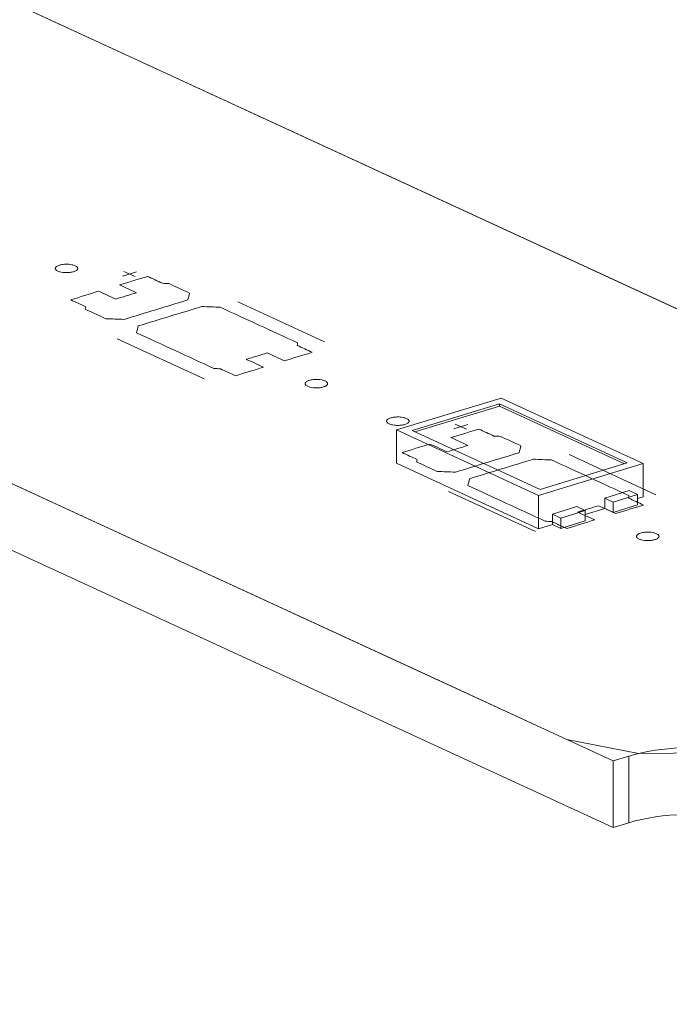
# Model space of a CAD drawing. Header units: inches. Extents: x -30 to 641, y 180 to 601.
# Tile 126 of 234: x 334 to 349, y 236 to 258. Entities that reach past the tile are written whole.
import ezdxf

# ---------------------------------------------------------------- set-up
doc = ezdxf.new("R2010")
doc.units = ezdxf.units.IN
doc.header["$MEASUREMENT"] = 0
doc.layers.add('1', color=7, linetype='Continuous')

# ---------------------------------------------------------------- blocks, each defined once
blk = doc.blocks.new('block 2882')
at = {"layer": '1', "color": 155, "lineweight": 18, "true_color": 0x4c7299}
blk.add_lwpolyline([(347.549, 241.629), (271.66, 276.636)], dxfattribs=at)
blk = doc.blocks.new('block 2908')
at = {"layer": '1', "color": 155, "lineweight": 18, "true_color": 0x4c7299}
blk.add_lwpolyline([(285.62, 280.902), (354.351, 249.196)], dxfattribs=at)
blk = doc.blocks.new('block 2916')
at = {"layer": '1', "color": 155, "lineweight": 18, "true_color": 0x4c7299}
blk.add_lwpolyline([(347.897, 241.736), (347.549, 241.629)], dxfattribs=at)
blk = doc.blocks.new('block 3026')
at = {"layer": '1', "color": 155, "lineweight": 18, "true_color": 0x4c7299}
blk.add_lwpolyline([(348.211, 248.243), (345.055, 249.699)], dxfattribs=at)
blk = doc.blocks.new('block 3028')
at = {"layer": '1', "color": 155, "lineweight": 18, "true_color": 0x4c7299}
blk.add_lwpolyline([(342.728, 248.988), (345.884, 247.532)], dxfattribs=at)
blk = doc.blocks.new('block 3029')
at = {"layer": '1', "color": 155, "lineweight": 18, "true_color": 0x4c7299}
blk.add_lwpolyline([(347.859, 248.257), (345.92, 247.664)], dxfattribs=at)
blk = doc.blocks.new('block 3030')
at = {"layer": '1', "color": 155, "lineweight": 18, "true_color": 0x4c7299}
blk.add_lwpolyline([(345.018, 249.567), (347.859, 248.257)], dxfattribs=at)
blk = doc.blocks.new('block 3031')
at = {"layer": '1', "color": 155, "lineweight": 18, "true_color": 0x4c7299}
blk.add_lwpolyline([(345.055, 249.699), (342.728, 248.988)], dxfattribs=at)
blk = doc.blocks.new('block 3033')
at = {"layer": '1', "color": 155, "lineweight": 18, "true_color": 0x4c7299}
blk.add_lwpolyline([(343.079, 248.975), (345.018, 249.567)], dxfattribs=at)
blk = doc.blocks.new('block 3034')
at = {"layer": '1', "color": 155, "lineweight": 18, "true_color": 0x4c7299}
blk.add_lwpolyline([(346.737, 247.283), (346.926, 247.196)], dxfattribs=at)
blk = doc.blocks.new('block 3035')
at = {"layer": '1', "color": 155, "lineweight": 18, "true_color": 0x4c7299}
blk.add_lwpolyline([(347.547, 247.385), (348.09, 247.551)], dxfattribs=at)
blk = doc.blocks.new('block 3036')
at = {"layer": '1', "color": 155, "lineweight": 18, "true_color": 0x4c7299}
blk.add_lwpolyline([(345.884, 247.532), (348.211, 248.243)], dxfattribs=at)
blk = doc.blocks.new('block 3037')
at = {"layer": '1', "color": 155, "lineweight": 18, "true_color": 0x4c7299}
blk.add_lwpolyline([(346.926, 247.196), (346.383, 247.03)], dxfattribs=at)
blk = doc.blocks.new('block 3038')
at = {"layer": '1', "color": 155, "lineweight": 18, "true_color": 0x4c7299}
blk.add_lwpolyline([(348.09, 247.551), (347.9, 247.639)], dxfattribs=at)
blk = doc.blocks.new('block 3039')
at = {"layer": '1', "color": 155, "lineweight": 18, "true_color": 0x4c7299}
blk.add_lwpolyline([(345.92, 247.664), (343.079, 248.975)], dxfattribs=at)
blk = doc.blocks.new('block 3040')
at = {"layer": '1', "color": 155, "lineweight": 18, "true_color": 0x4c7299}
blk.add_lwpolyline([(346.383, 247.03), (346.194, 247.117)], dxfattribs=at)
blk = doc.blocks.new('block 3042')
at = {"layer": '1', "color": 155, "lineweight": 18, "true_color": 0x4c7299}
blk.add_lwpolyline([(347.357, 247.473), (347.547, 247.385)], dxfattribs=at)
blk = doc.blocks.new('block 3813')
at = {"layer": '1', "color": 155, "lineweight": 13, "true_color": 0x4c7299}
blk.add_lwpolyline([(347.897, 240.253), (347.897, 241.736)], dxfattribs=at)
blk = doc.blocks.new('block 3814')
at = {"layer": '1', "color": 155, "lineweight": 18, "true_color": 0x4c7299}
blk.add_lwpolyline([(347.549, 240.146), (347.549, 241.629)], dxfattribs=at)
blk = doc.blocks.new('block 3842')
at = {"layer": '1', "color": 155, "lineweight": 18, "true_color": 0x4c7299}
blk.add_lwpolyline([(347.897, 240.253), (347.549, 240.146)], dxfattribs=at)
blk = doc.blocks.new('block 3845')
at = {"layer": '1', "color": 155, "lineweight": 18, "true_color": 0x4c7299}
blk.add_lwpolyline([(347.549, 240.146), (271.66, 275.153)], dxfattribs=at)
blk = doc.blocks.new('block 4009')
at = {"layer": '1', "color": 155, "lineweight": 18, "true_color": 0x4c7299}
blk.add_lwpolyline([(345.884, 247.532), (345.884, 246.791)], dxfattribs=at)
blk = doc.blocks.new('block 4010')
at = {"layer": '1', "color": 155, "lineweight": 18, "true_color": 0x4c7299}
blk.add_lwpolyline([(348.211, 248.243), (348.211, 247.502)], dxfattribs=at)
blk = doc.blocks.new('block 4011')
at = {"layer": '1', "color": 155, "lineweight": 18, "true_color": 0x4c7299}
blk.add_lwpolyline([(342.728, 248.988), (342.728, 248.247)], dxfattribs=at)
blk = doc.blocks.new('block 4012')
at = {"layer": '1', "color": 155, "lineweight": 18, "true_color": 0x4c7299}
blk.add_lwpolyline([(345.018, 249.521), (345.018, 249.567)], dxfattribs=at)
blk = doc.blocks.new('block 4013')
at = {"layer": '1', "color": 155, "lineweight": 18, "true_color": 0x4c7299}
blk.add_lwpolyline([(343.14, 248.947), (345.018, 249.521)], dxfattribs=at)
blk = doc.blocks.new('block 4014')
at = {"layer": '1', "color": 155, "lineweight": 18, "true_color": 0x4c7299}
blk.add_lwpolyline([(345.018, 249.521), (347.798, 248.238)], dxfattribs=at)
blk = doc.blocks.new('block 4015')
at = {"layer": '1', "color": 155, "lineweight": 18, "true_color": 0x4c7299}
blk.add_lwpolyline([(346.194, 247.117), (346.194, 246.886)], dxfattribs=at)
blk = doc.blocks.new('block 4016')
at = {"layer": '1', "color": 155, "lineweight": 18, "true_color": 0x4c7299}
blk.add_lwpolyline([(347.357, 247.473), (347.357, 247.241)], dxfattribs=at)
blk = doc.blocks.new('block 4017')
at = {"layer": '1', "color": 155, "lineweight": 18, "true_color": 0x4c7299}
blk.add_lwpolyline([(347.547, 247.385), (347.547, 247.154)], dxfattribs=at)
blk = doc.blocks.new('block 4018')
at = {"layer": '1', "color": 155, "lineweight": 18, "true_color": 0x4c7299}
blk.add_lwpolyline([(348.09, 247.551), (348.09, 247.32)], dxfattribs=at)
blk = doc.blocks.new('block 4019')
at = {"layer": '1', "color": 155, "lineweight": 18, "true_color": 0x4c7299}
blk.add_lwpolyline([(347.9, 247.639), (347.357, 247.473)], dxfattribs=at)
blk = doc.blocks.new('block 4020')
at = {"layer": '1', "color": 155, "lineweight": 18, "true_color": 0x4c7299}
blk.add_lwpolyline([(346.194, 247.117), (346.737, 247.283)], dxfattribs=at)
blk = doc.blocks.new('block 4021')
at = {"layer": '1', "color": 155, "lineweight": 18, "true_color": 0x4c7299}
blk.add_lwpolyline([(346.926, 247.196), (346.926, 246.964)], dxfattribs=at)
blk = doc.blocks.new('block 4022')
at = {"layer": '1', "color": 155, "lineweight": 18, "true_color": 0x4c7299}
blk.add_lwpolyline([(346.383, 247.03), (346.383, 246.798)], dxfattribs=at)
blk = doc.blocks.new('block 4023')
at = {"layer": '1', "color": 155, "lineweight": 18, "true_color": 0x4c7299}
blk.add_lwpolyline([(346.926, 246.964), (346.383, 246.798)], dxfattribs=at)
blk = doc.blocks.new('block 4024')
at = {"layer": '1', "color": 155, "lineweight": 18, "true_color": 0x4c7299}
blk.add_lwpolyline([(347.547, 247.154), (348.09, 247.32)], dxfattribs=at)
blk = doc.blocks.new('block 4025')
at = {"layer": '1', "color": 155, "lineweight": 18, "true_color": 0x4c7299}
blk.add_lwpolyline([(347.357, 247.241), (347.547, 247.154)], dxfattribs=at)
blk = doc.blocks.new('block 4026')
at = {"layer": '1', "color": 155, "lineweight": 18, "true_color": 0x4c7299}
blk.add_lwpolyline([(346.383, 246.798), (346.194, 246.886)], dxfattribs=at)
blk = doc.blocks.new('block 4027')
at = {"layer": '1', "color": 155, "lineweight": 18, "true_color": 0x4c7299}
blk.add_lwpolyline([(345.884, 246.791), (346.194, 246.886)], dxfattribs=at)
blk = doc.blocks.new('block 4028')
at = {"layer": '1', "color": 155, "lineweight": 18, "true_color": 0x4c7299}
blk.add_lwpolyline([(348.09, 247.465), (348.211, 247.502)], dxfattribs=at)
blk = doc.blocks.new('block 4029')
at = {"layer": '1', "color": 155, "lineweight": 18, "true_color": 0x4c7299}
blk.add_lwpolyline([(346.926, 247.109), (347.357, 247.241)], dxfattribs=at)
blk = doc.blocks.new('block 4030')
at = {"layer": '1', "color": 155, "lineweight": 18, "true_color": 0x4c7299}
blk.add_lwpolyline([(342.728, 248.247), (345.884, 246.791)], dxfattribs=at)
blk = doc.blocks.new('block 4696')
at = {"layer": '1', "color": 18, "lineweight": 13, "true_color": 0x4c0000}
blk.add_lwpolyline([(347.549, 241.629), (271.66, 276.636)], dxfattribs=at)
blk = doc.blocks.new('block 4701')
at = {"layer": '1', "color": 18, "lineweight": 13, "true_color": 0x4c0000}
blk.add_lwpolyline([(347.549, 241.629), (347.897, 241.736)], dxfattribs=at)
blk = doc.blocks.new('block 4709')
at = {"layer": '1', "color": 18, "lineweight": 13, "true_color": 0x4c0000}
blk.add_lwpolyline([(345.819, 246.731), (343.887, 247.622)], dxfattribs=at)
blk = doc.blocks.new('block 4720')
at = {"layer": '1', "color": 252, "lineweight": 13, "true_color": 0x848484}
blk.add_lwpolyline([(338.454, 250.128), (336.523, 251.019)], dxfattribs=at)
blk = doc.blocks.new('block 4729')
at = {"layer": '1', "color": 18, "lineweight": 13, "true_color": 0x4c0000}
blk.add_lwpolyline([(347.549, 241.629), (271.66, 276.636)], dxfattribs=at)
blk = doc.blocks.new('block 4731')
at = {"layer": '1', "color": 18, "lineweight": 13, "true_color": 0x4c0000}
blk.add_lwpolyline([(347.549, 241.629), (347.897, 241.736)], dxfattribs=at)
blk = doc.blocks.new('block 4770')
at = {"layer": '1', "color": 18, "lineweight": 13, "true_color": 0x4c0000}
blk.add_lwpolyline([(285.62, 280.902), (354.351, 249.196)], dxfattribs=at)
blk = doc.blocks.new('block 4788')
at = {"layer": '1', "color": 18, "lineweight": 13, "true_color": 0x4c0000}
blk.add_lwpolyline([(348.497, 247.549), (346.565, 248.44)], dxfattribs=at)
blk = doc.blocks.new('block 4789')
at = {"layer": '1', "color": 18, "lineweight": 13, "true_color": 0x4c0000}
blk.add_lwpolyline([(344.037, 249.119), (344.289, 249.003)], dxfattribs=at)
blk = doc.blocks.new('block 4790')
at = {"layer": '1', "color": 18, "lineweight": 13, "true_color": 0x4c0000}
blk.add_lwpolyline([(344.008, 249.014), (344.318, 249.109)], dxfattribs=at)
blk = doc.blocks.new('block 4821')
at = {"layer": '1', "color": 252, "lineweight": 13, "true_color": 0x848484}
blk.add_lwpolyline([(341.133, 250.946), (339.201, 251.837)], dxfattribs=at)
blk = doc.blocks.new('block 4822')
at = {"layer": '1', "color": 252, "lineweight": 13, "true_color": 0x848484}
blk.add_lwpolyline([(336.673, 252.516), (336.925, 252.4)], dxfattribs=at)
blk = doc.blocks.new('block 4823')
at = {"layer": '1', "color": 252, "lineweight": 13, "true_color": 0x848484}
blk.add_lwpolyline([(336.644, 252.411), (336.954, 252.506)], dxfattribs=at)
blk = doc.blocks.new('block 4847')
at = {"layer": '1', "color": 18, "lineweight": 13, "true_color": 0x4c0000}
blk.add_lwpolyline([(285.62, 280.902), (354.351, 249.196)], dxfattribs=at)
blk = doc.blocks.new('block 4985')
at = {"layer": '1', "color": 18, "lineweight": 13, "true_color": 0x4c0000}
blk.add_lwpolyline([(345.819, 246.731), (343.887, 247.622)], dxfattribs=at)
blk = doc.blocks.new('block 4995')
at = {"layer": '1', "color": 18, "lineweight": 13, "true_color": 0x4c0000}
blk.add_lwpolyline([(344.008, 249.014), (344.318, 249.109)], dxfattribs=at)
blk = doc.blocks.new('block 5000')
at = {"layer": '1', "color": 18, "lineweight": 13, "true_color": 0x4c0000}
blk.add_lwpolyline([(344.037, 249.119), (344.289, 249.003)], dxfattribs=at)
blk = doc.blocks.new('block 5010')
at = {"layer": '1', "color": 18, "lineweight": 13, "true_color": 0x4c0000}
blk.add_lwpolyline([(348.497, 247.549), (346.565, 248.44)], dxfattribs=at)
blk = doc.blocks.new('block 5047')
at = {"layer": '1', "color": 252, "lineweight": 13, "true_color": 0x848484}
blk.add_lwpolyline([(338.454, 250.128), (336.523, 251.019)], dxfattribs=at)
blk = doc.blocks.new('block 5048')
at = {"layer": '1', "color": 252, "lineweight": 13, "true_color": 0x848484}
blk.add_lwpolyline([(341.133, 250.946), (339.201, 251.837)], dxfattribs=at)
blk = doc.blocks.new('block 5049')
at = {"layer": '1', "color": 252, "lineweight": 13, "true_color": 0x848484}
blk.add_lwpolyline([(336.644, 252.411), (336.954, 252.506)], dxfattribs=at)
blk = doc.blocks.new('block 5050')
at = {"layer": '1', "color": 252, "lineweight": 13, "true_color": 0x848484}
blk.add_lwpolyline([(336.673, 252.516), (336.925, 252.4)], dxfattribs=at)
blk = doc.blocks.new('block 5372')
at = {"layer": '1', "color": 18, "lineweight": 13, "true_color": 0x4c0000}
blk.add_open_spline([(350.738, 240.426), (351.702, 240.72), (351.847, 241.252), (351.063, 241.614), (350.278, 241.976), (348.861, 242.03), (347.897, 241.736)], degree=3, knots=[0, 0, 0, 0, 1, 1, 1, 2, 2, 2, 2], dxfattribs=at)
blk = doc.blocks.new('block 5374')
at = {"layer": '1', "color": 155, "lineweight": 18, "true_color": 0x4c7299}
blk.add_open_spline([(350.738, 240.426), (351.702, 240.72), (351.847, 241.252), (351.063, 241.614), (350.278, 241.976), (348.861, 242.03), (347.897, 241.736)], degree=3, knots=[0, 0, 0, 0, 1, 1, 1, 2, 2, 2, 2], dxfattribs=at)
blk = doc.blocks.new('block 5576')
at = {"layer": '1', "color": 155, "lineweight": 18, "true_color": 0x4c7299}
blk.add_open_spline([(350.431, 240.332), (349.624, 240.504), (348.618, 240.473), (347.897, 240.253)], degree=3, dxfattribs=at)
blk = doc.blocks.new('block 5619')
at = {"layer": '1', "color": 18, "lineweight": 13, "true_color": 0x4c0000}
blk.add_open_spline([(350.738, 240.426), (351.702, 240.72), (351.847, 241.252), (351.063, 241.614), (350.278, 241.976), (348.861, 242.03), (347.897, 241.736)], degree=3, knots=[0, 0, 0, 0, 1, 1, 1, 2, 2, 2, 2], dxfattribs=at)
blk = doc.blocks.new('block 8458')
at = {"layer": '1', "color": 18, "lineweight": 13, "true_color": 0x4c0000}
for points in [[(290.235, 278.772), (313.846, 267.881), (337.456, 256.99), (349.262, 251.544), (352.213, 250.183), (353.689, 249.502), (354.259, 249.168), (353.448, 248.84), (353.549, 247.966), (355.659, 247.594), (357.601, 247.697)], [(359.288, 236.214), (353.385, 238.937), (350.434, 240.299), (351.566, 241.05), (350.435, 241.814), (348.108, 241.793), (346.518, 242.105), (343.567, 243.466), (337.664, 246.189), (314.054, 257.08), (290.443, 267.972)]]:
    blk.add_lwpolyline(points, dxfattribs=at)
blk = doc.blocks.new('block 8561')
at = {"layer": '1', "color": 18, "lineweight": 13, "true_color": 0x4c0000}
blk.add_lwpolyline([(342.602, 249.257), (342.621, 249.262), (342.642, 249.267), (342.664, 249.271), (342.688, 249.274), (342.712, 249.276), (342.737, 249.278), (342.787, 249.278), (342.811, 249.276), (342.834, 249.274), (342.878, 249.267), (342.899, 249.262), (342.919, 249.257), (342.937, 249.251), (342.954, 249.244), (342.969, 249.236), (342.981, 249.228), (342.992, 249.219), (343, 249.211), (343.005, 249.202), (343.009, 249.193), (343.01, 249.184), (343.009, 249.175), (343.005, 249.166), (342.999, 249.157), (342.99, 249.148), (342.98, 249.139), (342.967, 249.131), (342.952, 249.124), (342.935, 249.117), (342.918, 249.111), (342.899, 249.106), (342.878, 249.102), (342.856, 249.098), (342.832, 249.094), (342.808, 249.092), (342.783, 249.091), (342.733, 249.091), (342.709, 249.092), (342.686, 249.095), (342.642, 249.101), (342.621, 249.106), (342.601, 249.112), (342.583, 249.118), (342.566, 249.125), (342.551, 249.133), (342.538, 249.141), (342.528, 249.149), (342.52, 249.158), (342.514, 249.166), (342.511, 249.175), (342.51, 249.184), (342.511, 249.193), (342.515, 249.203), (342.521, 249.212), (342.529, 249.221), (342.54, 249.229), (342.553, 249.237), (342.568, 249.244), (342.584, 249.251), (342.602, 249.257)], dxfattribs=at)
blk = doc.blocks.new('block 8562')
at = {"layer": '1', "color": 18, "lineweight": 13, "true_color": 0x4c0000}
blk.add_lwpolyline([(348.157, 246.695), (348.176, 246.7), (348.197, 246.705), (348.219, 246.709), (348.242, 246.712), (348.267, 246.714), (348.291, 246.715), (348.341, 246.715), (348.365, 246.714), (348.389, 246.712), (348.433, 246.705), (348.453, 246.7), (348.473, 246.694), (348.492, 246.688), (348.509, 246.681), (348.523, 246.674), (348.536, 246.666), (348.546, 246.657), (348.555, 246.648), (348.56, 246.64), (348.564, 246.631), (348.565, 246.622), (348.564, 246.613), (348.56, 246.604), (348.554, 246.594), (348.545, 246.586), (348.534, 246.577), (348.521, 246.569), (348.507, 246.562), (348.49, 246.555), (348.472, 246.549), (348.453, 246.544), (348.433, 246.539), (348.41, 246.535), (348.387, 246.532), (348.363, 246.53), (348.338, 246.528), (348.288, 246.529), (348.264, 246.53), (348.24, 246.532), (348.197, 246.539), (348.176, 246.544), (348.156, 246.549), (348.137, 246.556), (348.121, 246.563), (348.106, 246.57), (348.093, 246.578), (348.083, 246.587), (348.075, 246.595), (348.069, 246.604), (348.066, 246.613), (348.065, 246.622), (348.066, 246.631), (348.069, 246.64), (348.075, 246.649), (348.084, 246.658), (348.095, 246.667), (348.108, 246.675), (348.123, 246.682), (348.139, 246.689), (348.157, 246.695)], dxfattribs=at)
blk = doc.blocks.new('block 8563')
at = {"layer": '1', "color": 18, "lineweight": 13, "true_color": 0x4c0000}
blk.add_open_spline([(347.6, 247.13), (347.807, 247.193), (348.014, 247.256), (348.221, 247.319), (348.109, 247.371), (347.998, 247.422), (347.886, 247.474), (347.89, 247.492), (347.893, 247.51), (347.896, 247.529), (347.323, 247.793), (346.75, 248.057), (346.177, 248.322), (346.042, 248.327), (345.907, 248.332), (345.771, 248.338), (345.3, 248.194), (344.828, 248.049), (344.356, 247.905), (344.343, 247.854), (344.329, 247.804), (344.316, 247.753), (344.889, 247.488), (345.462, 247.224), (346.035, 246.96), (346.083, 246.957), (346.132, 246.955), (346.18, 246.952), (346.291, 246.901), (346.403, 246.849), (346.515, 246.798), (346.721, 246.861), (346.928, 246.924), (347.135, 246.988), (347.009, 247.046), (346.883, 247.104), (346.756, 247.162), (346.911, 247.21), (347.067, 247.257), (347.222, 247.304), (347.348, 247.246), (347.474, 247.188), (347.6, 247.13)], degree=3, knots=[0, 0, 0, 0, 1, 1, 1, 2, 2, 2, 3, 3, 3, 4, 4, 4, 5, 5, 5, 6, 6, 6, 7, 7, 7, 8, 8, 8, 9, 9, 9, 10, 10, 10, 11, 11, 11, 12, 12, 12, 13, 13, 13, 14, 14, 14, 14], dxfattribs=at)
blk = doc.blocks.new('block 8564')
at = {"layer": '1', "color": 18, "lineweight": 13, "true_color": 0x4c0000}
blk.add_open_spline([(347.6, 247.13), (347.807, 247.193), (348.014, 247.256), (348.221, 247.319), (348.109, 247.371), (347.998, 247.422), (347.886, 247.474), (347.89, 247.492), (347.893, 247.51), (347.896, 247.529), (347.323, 247.793), (346.75, 248.057), (346.177, 248.322), (346.042, 248.327), (345.907, 248.332), (345.771, 248.338), (345.3, 248.194), (344.828, 248.049), (344.356, 247.905), (344.343, 247.854), (344.329, 247.804), (344.316, 247.753), (344.889, 247.488), (345.462, 247.224), (346.035, 246.96), (346.083, 246.957), (346.132, 246.955), (346.18, 246.952), (346.291, 246.901), (346.403, 246.849), (346.515, 246.798), (346.721, 246.861), (346.928, 246.924), (347.135, 246.988), (347.009, 247.046), (346.883, 247.104), (346.756, 247.162), (346.911, 247.21), (347.067, 247.257), (347.222, 247.304), (347.348, 247.246), (347.474, 247.188), (347.6, 247.13)], degree=3, knots=[0, 0, 0, 0, 1, 1, 1, 2, 2, 2, 3, 3, 3, 4, 4, 4, 5, 5, 5, 6, 6, 6, 7, 7, 7, 8, 8, 8, 9, 9, 9, 10, 10, 10, 11, 11, 11, 12, 12, 12, 13, 13, 13, 14, 14, 14, 14], dxfattribs=at)
blk = doc.blocks.new('block 8565')
at = {"layer": '1', "color": 18, "lineweight": 13, "true_color": 0x4c0000}
blk.add_open_spline([(345.496, 248.636), (345.483, 248.585), (345.469, 248.534), (345.456, 248.483), (344.984, 248.339), (344.512, 248.195), (344.041, 248.051), (343.905, 248.056), (343.77, 248.062), (343.635, 248.067), (343.483, 248.137), (343.33, 248.207), (343.178, 248.278), (343.182, 248.296), (343.185, 248.314), (343.188, 248.332), (343.077, 248.384), (342.965, 248.435), (342.854, 248.487), (343.06, 248.55), (343.267, 248.613), (343.474, 248.676), (343.6, 248.618), (343.727, 248.56), (343.853, 248.502), (344.008, 248.549), (344.163, 248.597), (344.318, 248.644), (344.192, 248.702), (344.066, 248.76), (343.939, 248.819), (344.146, 248.882), (344.353, 248.945), (344.56, 249.008), (344.671, 248.957), (344.783, 248.905), (344.895, 248.854), (344.943, 248.851), (344.991, 248.849), (345.04, 248.846), (345.192, 248.776), (345.344, 248.706), (345.496, 248.636)], degree=3, knots=[0, 0, 0, 0, 1, 1, 1, 2, 2, 2, 3, 3, 3, 4, 4, 4, 5, 5, 5, 6, 6, 6, 7, 7, 7, 8, 8, 8, 9, 9, 9, 10, 10, 10, 11, 11, 11, 12, 12, 12, 13, 13, 13, 14, 14, 14, 14], dxfattribs=at)
blk = doc.blocks.new('block 8566')
at = {"layer": '1', "color": 18, "lineweight": 13, "true_color": 0x4c0000}
blk.add_open_spline([(345.496, 248.636), (345.483, 248.585), (345.469, 248.534), (345.456, 248.483), (344.984, 248.339), (344.512, 248.195), (344.041, 248.051), (343.905, 248.056), (343.77, 248.062), (343.635, 248.067), (343.483, 248.137), (343.33, 248.207), (343.178, 248.278), (343.182, 248.296), (343.185, 248.314), (343.188, 248.332), (343.077, 248.384), (342.965, 248.435), (342.854, 248.487), (343.06, 248.55), (343.267, 248.613), (343.474, 248.676), (343.6, 248.618), (343.727, 248.56), (343.853, 248.502), (344.008, 248.549), (344.163, 248.597), (344.318, 248.644), (344.192, 248.702), (344.066, 248.76), (343.939, 248.819), (344.146, 248.882), (344.353, 248.945), (344.56, 249.008), (344.671, 248.957), (344.783, 248.905), (344.895, 248.854), (344.943, 248.851), (344.991, 248.849), (345.04, 248.846), (345.192, 248.776), (345.344, 248.706), (345.496, 248.636)], degree=3, knots=[0, 0, 0, 0, 1, 1, 1, 2, 2, 2, 3, 3, 3, 4, 4, 4, 5, 5, 5, 6, 6, 6, 7, 7, 7, 8, 8, 8, 9, 9, 9, 10, 10, 10, 11, 11, 11, 12, 12, 12, 13, 13, 13, 14, 14, 14, 14], dxfattribs=at)
blk = doc.blocks.new('block 8699')
at = {"layer": '1', "color": 252, "lineweight": 13, "true_color": 0x848484}
blk.add_lwpolyline([(335.238, 252.654), (335.257, 252.659), (335.278, 252.664), (335.3, 252.668), (335.323, 252.671), (335.348, 252.674), (335.373, 252.675), (335.422, 252.675), (335.447, 252.673), (335.47, 252.671), (335.514, 252.664), (335.534, 252.659), (335.554, 252.654), (335.573, 252.648), (335.59, 252.641), (335.604, 252.633), (335.617, 252.625), (335.628, 252.617), (335.636, 252.608), (335.641, 252.599), (335.645, 252.59), (335.646, 252.581), (335.645, 252.572), (335.641, 252.563), (335.635, 252.554), (335.626, 252.545), (335.615, 252.537), (335.602, 252.529), (335.588, 252.521), (335.571, 252.514), (335.554, 252.509), (335.534, 252.503), (335.514, 252.499), (335.491, 252.495), (335.468, 252.491), (335.444, 252.489), (335.419, 252.488), (335.369, 252.488), (335.345, 252.489), (335.321, 252.492), (335.278, 252.499), (335.257, 252.503), (335.237, 252.509), (335.218, 252.515), (335.202, 252.522), (335.187, 252.53), (335.174, 252.538), (335.164, 252.546), (335.156, 252.555), (335.15, 252.564), (335.147, 252.572), (335.146, 252.581), (335.147, 252.591), (335.15, 252.6), (335.156, 252.609), (335.165, 252.618), (335.176, 252.626), (335.189, 252.634), (335.204, 252.642), (335.22, 252.648), (335.238, 252.654)], dxfattribs=at)
blk = doc.blocks.new('block 8700')
at = {"layer": '1', "color": 252, "lineweight": 13, "true_color": 0x848484}
blk.add_lwpolyline([(340.792, 250.092), (340.812, 250.097), (340.832, 250.102), (340.855, 250.106), (340.878, 250.109), (340.902, 250.111), (340.927, 250.112), (340.977, 250.112), (341.001, 250.111), (341.025, 250.109), (341.068, 250.102), (341.089, 250.097), (341.109, 250.092), (341.128, 250.085), (341.144, 250.078), (341.159, 250.071), (341.172, 250.063), (341.182, 250.054), (341.19, 250.046), (341.196, 250.037), (341.199, 250.028), (341.2, 250.019), (341.199, 250.01), (341.196, 250.001), (341.19, 249.992), (341.181, 249.983), (341.17, 249.974), (341.157, 249.966), (341.142, 249.959), (341.126, 249.952), (341.108, 249.946), (341.089, 249.941), (341.068, 249.936), (341.046, 249.932), (341.023, 249.929), (340.998, 249.927), (340.973, 249.926), (340.924, 249.926), (340.899, 249.927), (340.876, 249.929), (340.832, 249.936), (340.812, 249.941), (340.792, 249.946), (340.773, 249.953), (340.756, 249.96), (340.742, 249.967), (340.729, 249.975), (340.718, 249.984), (340.71, 249.992), (340.705, 250.001), (340.701, 250.01), (340.7, 250.019), (340.701, 250.028), (340.705, 250.037), (340.711, 250.046), (340.72, 250.055), (340.731, 250.064), (340.744, 250.072), (340.758, 250.079), (340.775, 250.086), (340.792, 250.092)], dxfattribs=at)
blk = doc.blocks.new('block 8701')
at = {"layer": '1', "color": 252, "lineweight": 13, "true_color": 0x848484}
blk.add_open_spline([(340.236, 250.527), (340.443, 250.59), (340.65, 250.653), (340.857, 250.716), (340.745, 250.768), (340.634, 250.819), (340.522, 250.871), (340.525, 250.889), (340.529, 250.907), (340.532, 250.926), (339.959, 251.19), (339.386, 251.454), (338.813, 251.719), (338.678, 251.724), (338.542, 251.729), (338.407, 251.735), (337.935, 251.591), (337.464, 251.447), (336.992, 251.302), (336.979, 251.252), (336.965, 251.201), (336.952, 251.15), (337.525, 250.886), (338.098, 250.621), (338.67, 250.357), (338.719, 250.354), (338.767, 250.352), (338.816, 250.349), (338.927, 250.298), (339.039, 250.247), (339.15, 250.195), (339.357, 250.258), (339.564, 250.321), (339.771, 250.385), (339.645, 250.443), (339.518, 250.501), (339.392, 250.559), (339.547, 250.607), (339.702, 250.654), (339.857, 250.702), (339.984, 250.643), (340.11, 250.585), (340.236, 250.527)], degree=3, knots=[0, 0, 0, 0, 1, 1, 1, 2, 2, 2, 3, 3, 3, 4, 4, 4, 5, 5, 5, 6, 6, 6, 7, 7, 7, 8, 8, 8, 9, 9, 9, 10, 10, 10, 11, 11, 11, 12, 12, 12, 13, 13, 13, 14, 14, 14, 14], dxfattribs=at)
blk = doc.blocks.new('block 8702')
at = {"layer": '1', "color": 252, "lineweight": 13, "true_color": 0x848484}
blk.add_open_spline([(340.236, 250.527), (340.443, 250.59), (340.65, 250.653), (340.857, 250.716), (340.745, 250.768), (340.634, 250.819), (340.522, 250.871), (340.525, 250.889), (340.529, 250.907), (340.532, 250.926), (339.959, 251.19), (339.386, 251.454), (338.813, 251.719), (338.678, 251.724), (338.542, 251.729), (338.407, 251.735), (337.935, 251.591), (337.464, 251.447), (336.992, 251.302), (336.979, 251.252), (336.965, 251.201), (336.952, 251.15), (337.525, 250.886), (338.098, 250.621), (338.67, 250.357), (338.719, 250.354), (338.767, 250.352), (338.816, 250.349), (338.927, 250.298), (339.039, 250.247), (339.15, 250.195), (339.357, 250.258), (339.564, 250.321), (339.771, 250.385), (339.645, 250.443), (339.518, 250.501), (339.392, 250.559), (339.547, 250.607), (339.702, 250.654), (339.857, 250.702), (339.984, 250.643), (340.11, 250.585), (340.236, 250.527)], degree=3, knots=[0, 0, 0, 0, 1, 1, 1, 2, 2, 2, 3, 3, 3, 4, 4, 4, 5, 5, 5, 6, 6, 6, 7, 7, 7, 8, 8, 8, 9, 9, 9, 10, 10, 10, 11, 11, 11, 12, 12, 12, 13, 13, 13, 14, 14, 14, 14], dxfattribs=at)
blk = doc.blocks.new('block 8703')
at = {"layer": '1', "color": 252, "lineweight": 13, "true_color": 0x848484}
blk.add_open_spline([(338.132, 252.033), (338.118, 251.982), (338.105, 251.931), (338.091, 251.88), (337.62, 251.736), (337.148, 251.592), (336.677, 251.448), (336.541, 251.453), (336.406, 251.459), (336.27, 251.464), (336.118, 251.534), (335.966, 251.604), (335.814, 251.675), (335.817, 251.693), (335.821, 251.711), (335.824, 251.73), (335.712, 251.781), (335.601, 251.832), (335.489, 251.884), (335.696, 251.947), (335.903, 252.01), (336.11, 252.074), (336.236, 252.015), (336.362, 251.957), (336.489, 251.899), (336.644, 251.946), (336.799, 251.994), (336.954, 252.041), (336.828, 252.099), (336.701, 252.157), (336.575, 252.216), (336.782, 252.279), (336.989, 252.342), (337.196, 252.405), (337.307, 252.354), (337.419, 252.302), (337.53, 252.251), (337.579, 252.248), (337.627, 252.246), (337.676, 252.243), (337.828, 252.173), (337.98, 252.103), (338.132, 252.033)], degree=3, knots=[0, 0, 0, 0, 1, 1, 1, 2, 2, 2, 3, 3, 3, 4, 4, 4, 5, 5, 5, 6, 6, 6, 7, 7, 7, 8, 8, 8, 9, 9, 9, 10, 10, 10, 11, 11, 11, 12, 12, 12, 13, 13, 13, 14, 14, 14, 14], dxfattribs=at)
blk = doc.blocks.new('block 8704')
at = {"layer": '1', "color": 252, "lineweight": 13, "true_color": 0x848484}
blk.add_open_spline([(338.132, 252.033), (338.118, 251.982), (338.105, 251.931), (338.091, 251.88), (337.62, 251.736), (337.148, 251.592), (336.677, 251.448), (336.541, 251.453), (336.406, 251.459), (336.27, 251.464), (336.118, 251.534), (335.966, 251.604), (335.814, 251.675), (335.817, 251.693), (335.821, 251.711), (335.824, 251.73), (335.712, 251.781), (335.601, 251.832), (335.489, 251.884), (335.696, 251.947), (335.903, 252.01), (336.11, 252.074), (336.236, 252.015), (336.362, 251.957), (336.489, 251.899), (336.644, 251.946), (336.799, 251.994), (336.954, 252.041), (336.828, 252.099), (336.701, 252.157), (336.575, 252.216), (336.782, 252.279), (336.989, 252.342), (337.196, 252.405), (337.307, 252.354), (337.419, 252.302), (337.53, 252.251), (337.579, 252.248), (337.627, 252.246), (337.676, 252.243), (337.828, 252.173), (337.98, 252.103), (338.132, 252.033)], degree=3, knots=[0, 0, 0, 0, 1, 1, 1, 2, 2, 2, 3, 3, 3, 4, 4, 4, 5, 5, 5, 6, 6, 6, 7, 7, 7, 8, 8, 8, 9, 9, 9, 10, 10, 10, 11, 11, 11, 12, 12, 12, 13, 13, 13, 14, 14, 14, 14], dxfattribs=at)
blk = doc.blocks.new('block 9039')
at = {"layer": '1', "color": 18, "lineweight": 13, "true_color": 0x4c0000}
blk.add_lwpolyline([(348.157, 246.695), (348.176, 246.7), (348.197, 246.705), (348.219, 246.709), (348.242, 246.712), (348.267, 246.714), (348.291, 246.715), (348.341, 246.715), (348.365, 246.714), (348.389, 246.712), (348.433, 246.705), (348.453, 246.7), (348.473, 246.694), (348.492, 246.688), (348.509, 246.681), (348.523, 246.674), (348.536, 246.666), (348.546, 246.657), (348.555, 246.648), (348.56, 246.64), (348.564, 246.631), (348.565, 246.622), (348.564, 246.613), (348.56, 246.604), (348.554, 246.594), (348.545, 246.586), (348.534, 246.577), (348.521, 246.569), (348.507, 246.562), (348.49, 246.555), (348.472, 246.549), (348.453, 246.544), (348.433, 246.539), (348.41, 246.535), (348.387, 246.532), (348.363, 246.53), (348.338, 246.528), (348.288, 246.529), (348.264, 246.53), (348.24, 246.532), (348.197, 246.539), (348.176, 246.544), (348.156, 246.549), (348.137, 246.556), (348.121, 246.563), (348.106, 246.57), (348.093, 246.578), (348.083, 246.587), (348.075, 246.595), (348.069, 246.604), (348.066, 246.613), (348.065, 246.622), (348.066, 246.631), (348.069, 246.64), (348.075, 246.649), (348.084, 246.658), (348.095, 246.667), (348.108, 246.675), (348.123, 246.682), (348.139, 246.689), (348.157, 246.695)], dxfattribs=at)
blk = doc.blocks.new('block 9045')
at = {"layer": '1', "color": 18, "lineweight": 13, "true_color": 0x4c0000}
blk.add_open_spline([(345.496, 248.636), (345.483, 248.585), (345.469, 248.534), (345.456, 248.483), (344.984, 248.339), (344.512, 248.195), (344.041, 248.051), (343.905, 248.056), (343.77, 248.062), (343.635, 248.067), (343.483, 248.137), (343.33, 248.207), (343.178, 248.278), (343.182, 248.296), (343.185, 248.314), (343.188, 248.332), (343.077, 248.384), (342.965, 248.435), (342.854, 248.487), (343.06, 248.55), (343.267, 248.613), (343.474, 248.676), (343.6, 248.618), (343.727, 248.56), (343.853, 248.502), (344.008, 248.549), (344.163, 248.597), (344.318, 248.644), (344.192, 248.702), (344.066, 248.76), (343.939, 248.819), (344.146, 248.882), (344.353, 248.945), (344.56, 249.008), (344.671, 248.957), (344.783, 248.905), (344.895, 248.854), (344.943, 248.851), (344.991, 248.849), (345.04, 248.846), (345.192, 248.776), (345.344, 248.706), (345.496, 248.636)], degree=3, knots=[0, 0, 0, 0, 1, 1, 1, 2, 2, 2, 3, 3, 3, 4, 4, 4, 5, 5, 5, 6, 6, 6, 7, 7, 7, 8, 8, 8, 9, 9, 9, 10, 10, 10, 11, 11, 11, 12, 12, 12, 13, 13, 13, 14, 14, 14, 14], dxfattribs=at)
blk = doc.blocks.new('block 9050')
at = {"layer": '1', "color": 18, "lineweight": 13, "true_color": 0x4c0000}
blk.add_lwpolyline([(342.602, 249.257), (342.621, 249.262), (342.642, 249.267), (342.664, 249.271), (342.688, 249.274), (342.712, 249.276), (342.737, 249.278), (342.787, 249.278), (342.811, 249.276), (342.834, 249.274), (342.878, 249.267), (342.899, 249.262), (342.919, 249.257), (342.937, 249.251), (342.954, 249.244), (342.969, 249.236), (342.981, 249.228), (342.992, 249.219), (343, 249.211), (343.005, 249.202), (343.009, 249.193), (343.01, 249.184), (343.009, 249.175), (343.005, 249.166), (342.999, 249.157), (342.99, 249.148), (342.98, 249.139), (342.967, 249.131), (342.952, 249.124), (342.935, 249.117), (342.918, 249.111), (342.899, 249.106), (342.878, 249.102), (342.856, 249.098), (342.832, 249.094), (342.808, 249.092), (342.783, 249.091), (342.733, 249.091), (342.709, 249.092), (342.686, 249.095), (342.642, 249.101), (342.621, 249.106), (342.601, 249.112), (342.583, 249.118), (342.566, 249.125), (342.551, 249.133), (342.538, 249.141), (342.528, 249.149), (342.52, 249.158), (342.514, 249.166), (342.511, 249.175), (342.51, 249.184), (342.511, 249.193), (342.515, 249.203), (342.521, 249.212), (342.529, 249.221), (342.54, 249.229), (342.553, 249.237), (342.568, 249.244), (342.584, 249.251), (342.602, 249.257)], dxfattribs=at)
blk = doc.blocks.new('block 9058')
at = {"layer": '1', "color": 18, "lineweight": 13, "true_color": 0x4c0000}
blk.add_open_spline([(345.496, 248.636), (345.483, 248.585), (345.469, 248.534), (345.456, 248.483), (344.984, 248.339), (344.512, 248.195), (344.041, 248.051), (343.905, 248.056), (343.77, 248.062), (343.635, 248.067), (343.483, 248.137), (343.33, 248.207), (343.178, 248.278), (343.182, 248.296), (343.185, 248.314), (343.188, 248.332), (343.077, 248.384), (342.965, 248.435), (342.854, 248.487), (343.06, 248.55), (343.267, 248.613), (343.474, 248.676), (343.6, 248.618), (343.727, 248.56), (343.853, 248.502), (344.008, 248.549), (344.163, 248.597), (344.318, 248.644), (344.192, 248.702), (344.066, 248.76), (343.939, 248.819), (344.146, 248.882), (344.353, 248.945), (344.56, 249.008), (344.671, 248.957), (344.783, 248.905), (344.895, 248.854), (344.943, 248.851), (344.991, 248.849), (345.04, 248.846), (345.192, 248.776), (345.344, 248.706), (345.496, 248.636)], degree=3, knots=[0, 0, 0, 0, 1, 1, 1, 2, 2, 2, 3, 3, 3, 4, 4, 4, 5, 5, 5, 6, 6, 6, 7, 7, 7, 8, 8, 8, 9, 9, 9, 10, 10, 10, 11, 11, 11, 12, 12, 12, 13, 13, 13, 14, 14, 14, 14], dxfattribs=at)
blk = doc.blocks.new('block 9068')
at = {"layer": '1', "color": 18, "lineweight": 13, "true_color": 0x4c0000}
blk.add_open_spline([(347.6, 247.13), (347.807, 247.193), (348.014, 247.256), (348.221, 247.319), (348.109, 247.371), (347.998, 247.422), (347.886, 247.474), (347.89, 247.492), (347.893, 247.51), (347.896, 247.529), (347.323, 247.793), (346.75, 248.057), (346.177, 248.322), (346.042, 248.327), (345.907, 248.332), (345.771, 248.338), (345.3, 248.194), (344.828, 248.049), (344.356, 247.905), (344.343, 247.854), (344.329, 247.804), (344.316, 247.753), (344.889, 247.488), (345.462, 247.224), (346.035, 246.96), (346.083, 246.957), (346.132, 246.955), (346.18, 246.952), (346.291, 246.901), (346.403, 246.849), (346.515, 246.798), (346.721, 246.861), (346.928, 246.924), (347.135, 246.988), (347.009, 247.046), (346.883, 247.104), (346.756, 247.162), (346.911, 247.21), (347.067, 247.257), (347.222, 247.304), (347.348, 247.246), (347.474, 247.188), (347.6, 247.13)], degree=3, knots=[0, 0, 0, 0, 1, 1, 1, 2, 2, 2, 3, 3, 3, 4, 4, 4, 5, 5, 5, 6, 6, 6, 7, 7, 7, 8, 8, 8, 9, 9, 9, 10, 10, 10, 11, 11, 11, 12, 12, 12, 13, 13, 13, 14, 14, 14, 14], dxfattribs=at)
blk = doc.blocks.new('block 9078')
at = {"layer": '1', "color": 18, "lineweight": 13, "true_color": 0x4c0000}
blk.add_open_spline([(347.6, 247.13), (347.807, 247.193), (348.014, 247.256), (348.221, 247.319), (348.109, 247.371), (347.998, 247.422), (347.886, 247.474), (347.89, 247.492), (347.893, 247.51), (347.896, 247.529), (347.323, 247.793), (346.75, 248.057), (346.177, 248.322), (346.042, 248.327), (345.907, 248.332), (345.771, 248.338), (345.3, 248.194), (344.828, 248.049), (344.356, 247.905), (344.343, 247.854), (344.329, 247.804), (344.316, 247.753), (344.889, 247.488), (345.462, 247.224), (346.035, 246.96), (346.083, 246.957), (346.132, 246.955), (346.18, 246.952), (346.291, 246.901), (346.403, 246.849), (346.515, 246.798), (346.721, 246.861), (346.928, 246.924), (347.135, 246.988), (347.009, 247.046), (346.883, 247.104), (346.756, 247.162), (346.911, 247.21), (347.067, 247.257), (347.222, 247.304), (347.348, 247.246), (347.474, 247.188), (347.6, 247.13)], degree=3, knots=[0, 0, 0, 0, 1, 1, 1, 2, 2, 2, 3, 3, 3, 4, 4, 4, 5, 5, 5, 6, 6, 6, 7, 7, 7, 8, 8, 8, 9, 9, 9, 10, 10, 10, 11, 11, 11, 12, 12, 12, 13, 13, 13, 14, 14, 14, 14], dxfattribs=at)
blk = doc.blocks.new('block 9138')
at = {"layer": '1', "color": 252, "lineweight": 13, "true_color": 0x848484}
blk.add_open_spline([(338.132, 252.033), (338.118, 251.982), (338.105, 251.931), (338.091, 251.88), (337.62, 251.736), (337.148, 251.592), (336.677, 251.448), (336.541, 251.453), (336.406, 251.459), (336.27, 251.464), (336.118, 251.534), (335.966, 251.604), (335.814, 251.675), (335.817, 251.693), (335.821, 251.711), (335.824, 251.73), (335.712, 251.781), (335.601, 251.832), (335.489, 251.884), (335.696, 251.947), (335.903, 252.01), (336.11, 252.074), (336.236, 252.015), (336.362, 251.957), (336.489, 251.899), (336.644, 251.946), (336.799, 251.994), (336.954, 252.041), (336.828, 252.099), (336.701, 252.157), (336.575, 252.216), (336.782, 252.279), (336.989, 252.342), (337.196, 252.405), (337.307, 252.354), (337.419, 252.302), (337.53, 252.251), (337.579, 252.248), (337.627, 252.246), (337.676, 252.243), (337.828, 252.173), (337.98, 252.103), (338.132, 252.033)], degree=3, knots=[0, 0, 0, 0, 1, 1, 1, 2, 2, 2, 3, 3, 3, 4, 4, 4, 5, 5, 5, 6, 6, 6, 7, 7, 7, 8, 8, 8, 9, 9, 9, 10, 10, 10, 11, 11, 11, 12, 12, 12, 13, 13, 13, 14, 14, 14, 14], dxfattribs=at)
blk = doc.blocks.new('block 9139')
at = {"layer": '1', "color": 252, "lineweight": 13, "true_color": 0x848484}
blk.add_open_spline([(340.236, 250.527), (340.443, 250.59), (340.65, 250.653), (340.857, 250.716), (340.745, 250.768), (340.634, 250.819), (340.522, 250.871), (340.525, 250.889), (340.529, 250.907), (340.532, 250.926), (339.959, 251.19), (339.386, 251.454), (338.813, 251.719), (338.678, 251.724), (338.542, 251.729), (338.407, 251.735), (337.935, 251.591), (337.464, 251.447), (336.992, 251.302), (336.979, 251.252), (336.965, 251.201), (336.952, 251.15), (337.525, 250.886), (338.098, 250.621), (338.67, 250.357), (338.719, 250.354), (338.767, 250.352), (338.816, 250.349), (338.927, 250.298), (339.039, 250.247), (339.15, 250.195), (339.357, 250.258), (339.564, 250.321), (339.771, 250.385), (339.645, 250.443), (339.518, 250.501), (339.392, 250.559), (339.547, 250.607), (339.702, 250.654), (339.857, 250.702), (339.984, 250.643), (340.11, 250.585), (340.236, 250.527)], degree=3, knots=[0, 0, 0, 0, 1, 1, 1, 2, 2, 2, 3, 3, 3, 4, 4, 4, 5, 5, 5, 6, 6, 6, 7, 7, 7, 8, 8, 8, 9, 9, 9, 10, 10, 10, 11, 11, 11, 12, 12, 12, 13, 13, 13, 14, 14, 14, 14], dxfattribs=at)
blk = doc.blocks.new('block 9140')
at = {"layer": '1', "color": 252, "lineweight": 13, "true_color": 0x848484}
blk.add_open_spline([(340.236, 250.527), (340.443, 250.59), (340.65, 250.653), (340.857, 250.716), (340.745, 250.768), (340.634, 250.819), (340.522, 250.871), (340.525, 250.889), (340.529, 250.907), (340.532, 250.926), (339.959, 251.19), (339.386, 251.454), (338.813, 251.719), (338.678, 251.724), (338.542, 251.729), (338.407, 251.735), (337.935, 251.591), (337.464, 251.447), (336.992, 251.302), (336.979, 251.252), (336.965, 251.201), (336.952, 251.15), (337.525, 250.886), (338.098, 250.621), (338.67, 250.357), (338.719, 250.354), (338.767, 250.352), (338.816, 250.349), (338.927, 250.298), (339.039, 250.247), (339.15, 250.195), (339.357, 250.258), (339.564, 250.321), (339.771, 250.385), (339.645, 250.443), (339.518, 250.501), (339.392, 250.559), (339.547, 250.607), (339.702, 250.654), (339.857, 250.702), (339.984, 250.643), (340.11, 250.585), (340.236, 250.527)], degree=3, knots=[0, 0, 0, 0, 1, 1, 1, 2, 2, 2, 3, 3, 3, 4, 4, 4, 5, 5, 5, 6, 6, 6, 7, 7, 7, 8, 8, 8, 9, 9, 9, 10, 10, 10, 11, 11, 11, 12, 12, 12, 13, 13, 13, 14, 14, 14, 14], dxfattribs=at)
blk = doc.blocks.new('block 9141')
at = {"layer": '1', "color": 252, "lineweight": 13, "true_color": 0x848484}
blk.add_lwpolyline([(340.792, 250.092), (340.812, 250.097), (340.832, 250.102), (340.855, 250.106), (340.878, 250.109), (340.902, 250.111), (340.927, 250.112), (340.977, 250.112), (341.001, 250.111), (341.025, 250.109), (341.068, 250.102), (341.089, 250.097), (341.109, 250.092), (341.128, 250.085), (341.144, 250.078), (341.159, 250.071), (341.172, 250.063), (341.182, 250.054), (341.19, 250.046), (341.196, 250.037), (341.199, 250.028), (341.2, 250.019), (341.199, 250.01), (341.196, 250.001), (341.19, 249.992), (341.181, 249.983), (341.17, 249.974), (341.157, 249.966), (341.142, 249.959), (341.126, 249.952), (341.108, 249.946), (341.089, 249.941), (341.068, 249.936), (341.046, 249.932), (341.023, 249.929), (340.998, 249.927), (340.973, 249.926), (340.924, 249.926), (340.899, 249.927), (340.876, 249.929), (340.832, 249.936), (340.812, 249.941), (340.792, 249.946), (340.773, 249.953), (340.756, 249.96), (340.742, 249.967), (340.729, 249.975), (340.718, 249.984), (340.71, 249.992), (340.705, 250.001), (340.701, 250.01), (340.7, 250.019), (340.701, 250.028), (340.705, 250.037), (340.711, 250.046), (340.72, 250.055), (340.731, 250.064), (340.744, 250.072), (340.758, 250.079), (340.775, 250.086), (340.792, 250.092)], dxfattribs=at)
blk = doc.blocks.new('block 9142')
at = {"layer": '1', "color": 252, "lineweight": 13, "true_color": 0x848484}
blk.add_open_spline([(338.132, 252.033), (338.118, 251.982), (338.105, 251.931), (338.091, 251.88), (337.62, 251.736), (337.148, 251.592), (336.677, 251.448), (336.541, 251.453), (336.406, 251.459), (336.27, 251.464), (336.118, 251.534), (335.966, 251.604), (335.814, 251.675), (335.817, 251.693), (335.821, 251.711), (335.824, 251.73), (335.712, 251.781), (335.601, 251.832), (335.489, 251.884), (335.696, 251.947), (335.903, 252.01), (336.11, 252.074), (336.236, 252.015), (336.362, 251.957), (336.489, 251.899), (336.644, 251.946), (336.799, 251.994), (336.954, 252.041), (336.828, 252.099), (336.701, 252.157), (336.575, 252.216), (336.782, 252.279), (336.989, 252.342), (337.196, 252.405), (337.307, 252.354), (337.419, 252.302), (337.53, 252.251), (337.579, 252.248), (337.627, 252.246), (337.676, 252.243), (337.828, 252.173), (337.98, 252.103), (338.132, 252.033)], degree=3, knots=[0, 0, 0, 0, 1, 1, 1, 2, 2, 2, 3, 3, 3, 4, 4, 4, 5, 5, 5, 6, 6, 6, 7, 7, 7, 8, 8, 8, 9, 9, 9, 10, 10, 10, 11, 11, 11, 12, 12, 12, 13, 13, 13, 14, 14, 14, 14], dxfattribs=at)
blk = doc.blocks.new('block 9143')
at = {"layer": '1', "color": 252, "lineweight": 13, "true_color": 0x848484}
blk.add_lwpolyline([(335.238, 252.654), (335.257, 252.659), (335.278, 252.664), (335.3, 252.668), (335.323, 252.671), (335.348, 252.674), (335.373, 252.675), (335.422, 252.675), (335.447, 252.673), (335.47, 252.671), (335.514, 252.664), (335.534, 252.659), (335.554, 252.654), (335.573, 252.648), (335.59, 252.641), (335.604, 252.633), (335.617, 252.625), (335.628, 252.617), (335.636, 252.608), (335.641, 252.599), (335.645, 252.59), (335.646, 252.581), (335.645, 252.572), (335.641, 252.563), (335.635, 252.554), (335.626, 252.545), (335.615, 252.537), (335.602, 252.529), (335.588, 252.521), (335.571, 252.514), (335.554, 252.509), (335.534, 252.503), (335.514, 252.499), (335.491, 252.495), (335.468, 252.491), (335.444, 252.489), (335.419, 252.488), (335.369, 252.488), (335.345, 252.489), (335.321, 252.492), (335.278, 252.499), (335.257, 252.503), (335.237, 252.509), (335.218, 252.515), (335.202, 252.522), (335.187, 252.53), (335.174, 252.538), (335.164, 252.546), (335.156, 252.555), (335.15, 252.564), (335.147, 252.572), (335.146, 252.581), (335.147, 252.591), (335.15, 252.6), (335.156, 252.609), (335.165, 252.618), (335.176, 252.626), (335.189, 252.634), (335.204, 252.642), (335.22, 252.648), (335.238, 252.654)], dxfattribs=at)

msp = doc.modelspace()

# ---------------------------------------------------------------- block references
at = {"layer": '1'}
for name in ['block 8458', 'block 2908', 'block 4770', 'block 4847', 'block 2882', 'block 4696', 'block 4729', 'block 3845', 'block 8699', 'block 9143', 'block 4823', 'block 5049', 'block 4822', 'block 5050', 'block 8703', 'block 8704', 'block 9138', 'block 9142', 'block 8701', 'block 8702', 'block 9139', 'block 9140', 'block 4821', 'block 5048', 'block 4720', 'block 5047', 'block 8700', 'block 9141', 'block 3031', 'block 3026', 'block 3033', 'block 4013', 'block 3030', 'block 4012', 'block 4014', 'block 8561', 'block 9050', 'block 8565', 'block 8566', 'block 9045', 'block 9058', 'block 4790', 'block 4995', 'block 4789', 'block 5000', 'block 3028', 'block 4011', 'block 3039', 'block 4788', 'block 5010', 'block 4030', 'block 8563', 'block 8564', 'block 9068', 'block 9078', 'block 3036', 'block 3029', 'block 4010', 'block 4709', 'block 4985', 'block 4009', 'block 4019', 'block 3042', 'block 4016', 'block 3035', 'block 3038', 'block 4018', 'block 4028', 'block 4020', 'block 3034', 'block 4017', 'block 4024', 'block 3040', 'block 4015', 'block 3037', 'block 4022', 'block 4029', 'block 4021', 'block 4025', 'block 4027', 'block 4026', 'block 4023', 'block 8562', 'block 9039', 'block 5372', 'block 5374', 'block 5619', 'block 2916', 'block 4701', 'block 4731', 'block 3814', 'block 3813', 'block 5576', 'block 3842']:
    msp.add_blockref(name, (0, 0), dxfattribs=at)

doc.saveas('drawing.dxf')
